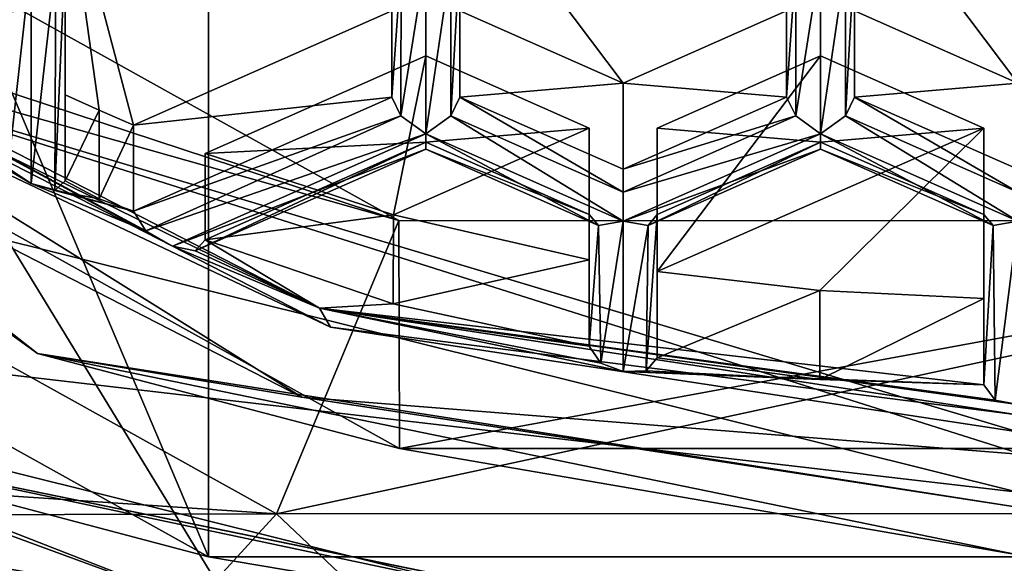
# Model space of a CAD drawing. Header units: millimetres. Extents: x -25 to 30, y -160 to 35.
# Tile 5 of 55: x -3.67 to -0.05, y -155.07 to -153.07. Entities that reach past the tile are written whole.
import ezdxf

# ---------------------------------------------------------------- set-up
doc = ezdxf.new("R2010")
doc.units = ezdxf.units.MM
doc.header["$LTSCALE"] = 81.481481
for name, color, linetype in [('1055', 7, 'CONTINUOUS'), ('1058', 7, 'CONTINUOUS'), ('1059', 7, 'CONTINUOUS'), ('1060', 7, 'CONTINUOUS'), ('1062', 7, 'CONTINUOUS'), ('1065', 7, 'CONTINUOUS'), ('11', 7, 'CONTINUOUS'), ('156', 7, 'CONTINUOUS'), ('157', 7, 'CONTINUOUS'), ('158', 7, 'CONTINUOUS'), ('160', 7, 'CONTINUOUS'), ('161', 7, 'CONTINUOUS'), ('162', 7, 'CONTINUOUS'), ('163', 7, 'CONTINUOUS'), ('165', 7, 'CONTINUOUS'), ('166', 7, 'CONTINUOUS'), ('167', 7, 'CONTINUOUS'), ('168', 7, 'CONTINUOUS'), ('171', 7, 'CONTINUOUS'), ('172', 7, 'CONTINUOUS'), ('173', 7, 'CONTINUOUS'), ('174', 7, 'CONTINUOUS'), ('175', 7, 'CONTINUOUS'), ('21', 7, 'CONTINUOUS'), ('22', 7, 'CONTINUOUS'), ('23', 7, 'CONTINUOUS'), ('24', 7, 'CONTINUOUS'), ('26', 7, 'CONTINUOUS'), ('40', 7, 'CONTINUOUS'), ('41', 7, 'CONTINUOUS'), ('42', 7, 'CONTINUOUS'), ('710', 7, 'CONTINUOUS'), ('718', 7, 'CONTINUOUS'), ('719', 7, 'CONTINUOUS'), ('723', 7, 'CONTINUOUS'), ('731', 7, 'CONTINUOUS'), ('736', 7, 'CONTINUOUS'), ('737', 7, 'CONTINUOUS'), ('742', 7, 'CONTINUOUS'), ('746', 7, 'CONTINUOUS'), ('751', 7, 'CONTINUOUS'), ('755', 7, 'CONTINUOUS'), ('758', 7, 'CONTINUOUS'), ('780', 7, 'CONTINUOUS'), ('781', 7, 'CONTINUOUS'), ('782', 7, 'CONTINUOUS'), ('783', 7, 'CONTINUOUS'), ('785', 7, 'CONTINUOUS'), ('786', 7, 'CONTINUOUS'), ('789', 7, 'CONTINUOUS'), ('798', 7, 'CONTINUOUS'), ('819', 7, 'CONTINUOUS'), ('840', 7, 'CONTINUOUS'), ('841', 7, 'CONTINUOUS'), ('842', 7, 'CONTINUOUS'), ('865', 7, 'CONTINUOUS'), ('893', 7, 'CONTINUOUS')]:
    doc.layers.add(name, color=color, linetype=linetype)

msp = doc.modelspace()

# ---------------------------------------------------------------- linework, layer by layer
at = {"layer": '1055', "linetype": 'Continuous'}
for points in [[(0, -155.6543, 260.1411), (-6.3775, -154.8762, 257.8447), (-6.3775, -154.0669, 258.8091), (0, -155.6543, 260.1411)], [(0, -155.6543, 260.1411), (0, -156.4636, 259.1766), (-6.3775, -154.8762, 257.8447), (0, -155.6543, 260.1411)]]:
    msp.add_3dface(points, dxfattribs=at)
at = {"layer": '1058', "linetype": 'Continuous'}
for points in [[(-6.0249, -151.1239, 261.5612), (0, -152.6235, 262.8196), (-6.0248, -153.3094, 258.9567), (-6.0249, -151.1239, 261.5612)], [(0, -152.6235, 262.8196), (0, -154.809, 260.215), (-6.0248, -153.3094, 258.9567), (0, -152.6235, 262.8196)]]:
    msp.add_3dface(points, dxfattribs=at)
at = {"layer": '1059', "linetype": 'Continuous'}
for points in [[(0, -154.809, 260.215), (-6.3775, -154.0669, 258.8091), (-6.0248, -153.3094, 258.9567), (0, -154.809, 260.215)], [(0, -155.6543, 260.1411), (-6.3775, -154.0669, 258.8091), (0, -154.809, 260.215), (0, -155.6543, 260.1411)]]:
    msp.add_3dface(points, dxfattribs=at)
at = {"layer": '1060', "linetype": 'Continuous'}
for points in [[(-7.7863, -152.3664, 255.9821), (-4.8125, -154.5601, 257.5332), (-2.9739, -155.0465, 258.2267), (-7.7863, -152.3664, 255.9821)], [(-4.8125, -154.5601, 257.5332), (0, -155.5479, 258.3621), (-2.9739, -155.0465, 258.2267), (-4.8125, -154.5601, 257.5332)], [(-2.9739, -155.0465, 258.2267), (0, -155.5479, 258.3621), (2.9739, -155.0465, 258.2267), (-2.9739, -155.0465, 258.2267)]]:
    msp.add_3dface(points, dxfattribs=at)
at = {"layer": '1062', "linetype": 'Continuous'}
for points in [[(-3.0437, -155.2088, 258.3627), (-4.8125, -154.5601, 257.5332), (-5.7901, -154.1375, 257.4654), (-3.0437, -155.2088, 258.3627)], [(0, -155.5479, 258.3621), (-4.8125, -154.5601, 257.5332), (0, -155.5467, 258.5185), (0, -155.5479, 258.3621)], [(0, -155.5779, 258.6718), (-4.8125, -154.5601, 257.5332), (-3.0437, -155.2088, 258.3627), (0, -155.5779, 258.6718)], [(-4.8125, -154.5601, 257.5332), (0, -155.5779, 258.6718), (0, -155.5467, 258.5185), (-4.8125, -154.5601, 257.5332)], [(-6.3775, -154.8762, 257.8447), (0, -156.4636, 259.1766), (-6.2606, -154.6348, 257.882), (-6.3775, -154.8762, 257.8447)], [(-6.2606, -154.6348, 257.882), (0, -156.4636, 259.1766), (0, -156.3307, 259.1953), (-6.2606, -154.6348, 257.882)], [(0, -156.1966, 259.19), (-6.2606, -154.6348, 257.882), (0, -156.3307, 259.1953), (0, -156.1966, 259.19)]]:
    msp.add_3dface(points, dxfattribs=at)
at = {"layer": '1065', "linetype": 'Continuous'}
for points in [[(-2.9739, -155.0465, 258.2267), (-2.9739, -141.0111, 246.4717), (-7.7863, -143.6912, 248.7163), (-2.9739, -155.0465, 258.2267)], [(-2.9739, -155.0465, 258.2267), (2.9739, -155.0465, 258.2267), (-2.9739, -141.0111, 246.4717), (-2.9739, -155.0465, 258.2267)], [(2.9739, -155.0465, 258.2267), (2.9739, -141.0111, 246.4717), (-2.9739, -141.0111, 246.4717), (2.9739, -155.0465, 258.2267)], [(-7.7863, -152.3664, 255.9821), (-2.9739, -155.0465, 258.2267), (-7.7863, -143.6912, 248.7163), (-7.7863, -152.3664, 255.9821)], [(-3.0437, -155.2088, 258.3627), (-5.7901, -154.1375, 257.4654), (-6.2606, -154.6348, 257.882), (-3.0437, -155.2088, 258.3627)], [(-3.0437, -155.2088, 258.3627), (-6.2606, -154.6348, 257.882), (0, -156.1966, 259.19), (-3.0437, -155.2088, 258.3627)]]:
    msp.add_3dface(points, dxfattribs=at)
at = {"layer": '11', "linetype": 'Continuous'}
for points in [[(0, -149.3521, 270.9966), (-7.6412, -147.4501, 269.4007), (0, -159.9586, 258.3562), (0, -149.3521, 270.9966)], [(0, -159.9586, 258.3562), (-7.6412, -147.4501, 269.4007), (-7.6398, -158.0573, 256.7608), (0, -159.9586, 258.3562)]]:
    msp.add_3dface(points, dxfattribs=at)
at = {"layer": '156', "linetype": 'Continuous'}
msp.add_3dface([(-2.3, -153.0413, 254.7287), (-2.3, -152.8272, 253.9061), (-2.3, -153.3579, 254.3515), (-2.3, -153.0413, 254.7287)], dxfattribs=at)
at = {"layer": '157', "linetype": 'Continuous'}
for points in [[(-3.2484, -153.4608, 255.0807), (-2.3, -153.0413, 254.7287), (-2.3, -153.3579, 254.3515), (-3.2484, -153.4608, 255.0807)], [(-3.2484, -153.7774, 254.7034), (-3.2484, -153.4608, 255.0807), (-2.3, -153.3579, 254.3515), (-3.2484, -153.7774, 254.7034)]]:
    msp.add_3dface(points, dxfattribs=at)
at = {"layer": '158', "linetype": 'Continuous'}
for points in [[(-3.5, -152.5106, 254.2834), (-3.5, -153.3495, 254.9873), (-3.5, -152.8272, 253.9061), (-3.5, -152.5106, 254.2834)], [(-3.5, -153.3495, 254.9873), (-3.5, -153.6661, 254.6101), (-3.5, -152.8272, 253.9061), (-3.5, -153.3495, 254.9873)]]:
    msp.add_3dface(points, dxfattribs=at)
at = {"layer": '160', "linetype": 'Continuous'}
for points in [[(-1.325, -153.4725, 255.0906), (-1.325, -153.9984, 255.5318), (-1.325, -153.7891, 254.7133), (-1.325, -153.4725, 255.0906)], [(-1.325, -153.9984, 255.5318), (-1.325, -154.3149, 255.1545), (-1.325, -153.7891, 254.7133), (-1.325, -153.9984, 255.5318)]]:
    msp.add_3dface(points, dxfattribs=at)
at = {"layer": '161', "linetype": 'Continuous'}
for points in [[(-0.725, -153.2072, 254.8679), (-1.325, -153.4725, 255.0906), (-0.725, -153.5237, 254.4906), (-0.725, -153.2072, 254.8679)], [(-1.325, -153.4725, 255.0906), (-1.325, -153.7891, 254.7133), (-0.725, -153.5237, 254.4906), (-1.325, -153.4725, 255.0906)]]:
    msp.add_3dface(points, dxfattribs=at)
at = {"layer": '162', "linetype": 'Continuous'}
for points in [[(-0.725, -153.2072, 254.8679), (-0.725, -153.5237, 254.4906), (-0.125, -153.4725, 255.0906), (-0.725, -153.2072, 254.8679)], [(-0.125, -153.4725, 255.0906), (-0.725, -153.5237, 254.4906), (-0.125, -153.7891, 254.7133), (-0.125, -153.4725, 255.0906)]]:
    msp.add_3dface(points, dxfattribs=at)
at = {"layer": '163', "linetype": 'Continuous'}
for points in [[(-0.125, -154.0981, 255.6154), (-0.125, -153.4725, 255.0906), (-0.125, -153.7891, 254.7133), (-0.125, -154.0981, 255.6154)], [(-0.125, -154.4146, 255.2382), (-0.125, -154.0981, 255.6154), (-0.125, -153.7891, 254.7133), (-0.125, -154.4146, 255.2382)]]:
    msp.add_3dface(points, dxfattribs=at)
at = {"layer": '165', "linetype": 'Continuous'}
msp.add_3dface([(-0.85, -153.0413, 254.7287), (-0.85, -152.8272, 253.9061), (-0.85, -153.3579, 254.3515), (-0.85, -153.0413, 254.7287)], dxfattribs=at)
at = {"layer": '166', "linetype": 'Continuous'}
for points in [[(-0.85, -153.0413, 254.7287), (-0.85, -153.3579, 254.3515), (-1.45, -153.3067, 254.9514), (-0.85, -153.0413, 254.7287)], [(-1.45, -153.3067, 254.9514), (-0.85, -153.3579, 254.3515), (-1.45, -153.6233, 254.5741), (-1.45, -153.3067, 254.9514)]]:
    msp.add_3dface(points, dxfattribs=at)
at = {"layer": '167', "linetype": 'Continuous'}
for points in [[(-2.05, -153.0413, 254.7287), (-1.45, -153.3067, 254.9514), (-2.05, -153.3579, 254.3515), (-2.05, -153.0413, 254.7287)], [(-1.45, -153.3067, 254.9514), (-1.45, -153.6233, 254.5741), (-2.05, -153.3579, 254.3515), (-1.45, -153.3067, 254.9514)]]:
    msp.add_3dface(points, dxfattribs=at)
at = {"layer": '168', "linetype": 'Continuous'}
msp.add_3dface([(-2.05, -153.0413, 254.7287), (-2.05, -153.3579, 254.3515), (-2.05, -152.8272, 253.9061), (-2.05, -153.0413, 254.7287)], dxfattribs=at)
at = {"layer": '171', "linetype": 'Continuous'}
for points in [[(-0.6, -153.3579, 254.3515), (-0.6, -153.0413, 254.7287), (0, -153.3067, 254.9514), (-0.6, -153.3579, 254.3515)], [(0, -153.6233, 254.5741), (-0.6, -153.3579, 254.3515), (0, -153.3067, 254.9514), (0, -153.6233, 254.5741)]]:
    msp.add_3dface(points, dxfattribs=at)
at = {"layer": '172', "linetype": 'Continuous'}
msp.add_3dface([(-0.6, -152.8272, 253.9061), (-0.6, -153.0413, 254.7287), (-0.6, -153.3579, 254.3515), (-0.6, -152.8272, 253.9061)], dxfattribs=at)
at = {"layer": '173', "linetype": 'Continuous'}
for points in [[(-2.175, -153.2072, 254.8679), (-2.9856, -153.5657, 255.1687), (-2.175, -153.5237, 254.4906), (-2.175, -153.2072, 254.8679)], [(-2.9856, -153.5657, 255.1687), (-2.9856, -153.8822, 254.7914), (-2.175, -153.5237, 254.4906), (-2.9856, -153.5657, 255.1687)]]:
    msp.add_3dface(points, dxfattribs=at)
at = {"layer": '174', "linetype": 'Continuous'}
for points in [[(-2.175, -153.2072, 254.8679), (-2.175, -153.5237, 254.4906), (-1.575, -153.4725, 255.0906), (-2.175, -153.2072, 254.8679)], [(-1.575, -153.4725, 255.0906), (-2.175, -153.5237, 254.4906), (-1.575, -153.7891, 254.7133), (-1.575, -153.4725, 255.0906)]]:
    msp.add_3dface(points, dxfattribs=at)
at = {"layer": '175', "linetype": 'Continuous'}
for points in [[(-1.575, -153.9562, 255.4964), (-1.575, -153.4725, 255.0906), (-1.575, -153.7891, 254.7133), (-1.575, -153.9562, 255.4964)], [(-1.575, -154.2728, 255.1192), (-1.575, -153.9562, 255.4964), (-1.575, -153.7891, 254.7133), (-1.575, -154.2728, 255.1192)]]:
    msp.add_3dface(points, dxfattribs=at)
at = {"layer": '21', "linetype": 'Continuous'}
for points in [[(-8.4951, -153.7951, 255.0773), (-8.6565, -154.0144, 255.0002), (-3.2474, -156.717, 257.5291), (-8.4951, -153.7951, 255.0773)], [(-8.6565, -154.0144, 255.0002), (-3.3065, -156.992, 257.4988), (-3.2474, -156.717, 257.5291), (-8.6565, -154.0144, 255.0002)]]:
    msp.add_3dface(points, dxfattribs=at)
at = {"layer": '22', "linetype": 'Continuous'}
for points in [[(-3.6018, -154.2991, 254.5818), (-5.9463, -152.6024, 253.6196), (-6.2385, -152.2793, 252.887), (-3.6018, -154.2991, 254.5818)], [(-3.6018, -154.2991, 254.5818), (-6.2385, -152.2793, 252.887), (-4.8461, -153.323, 253.5715), (-3.6018, -154.2991, 254.5818)], [(-2.2713, -154.6478, 255.3359), (-5.9463, -152.6024, 253.6196), (-3.6018, -154.2991, 254.5818), (-2.2713, -154.6478, 255.3359)], [(-2.6304, -154.4594, 254.5251), (-3.6018, -154.2991, 254.5818), (-4.8461, -153.323, 253.5715), (-2.6304, -154.4594, 254.5251)], [(0, -155.0384, 255.2022), (-2.2713, -154.6478, 255.3359), (-3.6018, -154.2991, 254.5818), (0, -155.0384, 255.2022)], [(0, -155.0384, 255.2022), (-3.6018, -154.2991, 254.5818), (-0.0173, -154.8617, 254.8627), (0, -155.0384, 255.2022)], [(-0.0173, -154.8617, 254.8627), (-3.6018, -154.2991, 254.5818), (-2.6304, -154.4594, 254.5251), (-0.0173, -154.8617, 254.8627)], [(2.2713, -154.6478, 255.3359), (-2.2713, -154.6478, 255.3359), (0, -155.0384, 255.2022), (2.2713, -154.6478, 255.3359)]]:
    msp.add_3dface(points, dxfattribs=at)
at = {"layer": '23', "linetype": 'Continuous'}
msp.add_3dface([(-7.7868, -153.2732, 254.9005), (-2.9743, -155.9517, 257.148), (-4.8125, -155.0931, 256.898), (-7.7868, -153.2732, 254.9005)], dxfattribs=at)
at = {"layer": '24', "linetype": 'Continuous'}
msp.add_3dface([(-3.3065, -156.992, 257.4988), (-8.6565, -154.0144, 255.0002), (-4.0947, -156.93, 257.1203), (-3.3065, -156.992, 257.4988)], dxfattribs=at)
at = {"layer": '26', "linetype": 'Continuous'}
for points in [[(-5.947, -151.766, 254.6148), (-5.9463, -152.6024, 253.6196), (-2.274, -153.8114, 256.3311), (-5.947, -151.766, 254.6148)], [(-5.9463, -152.6024, 253.6196), (-2.2713, -154.6478, 255.3359), (-2.274, -153.8114, 256.3311), (-5.9463, -152.6024, 253.6196)], [(-2.274, -153.8114, 256.3311), (-2.2713, -154.6478, 255.3359), (2.2666, -153.8132, 256.3327), (-2.274, -153.8114, 256.3311)], [(-2.2713, -154.6478, 255.3359), (2.2713, -154.6478, 255.3359), (2.2666, -153.8132, 256.3327), (-2.2713, -154.6478, 255.3359)]]:
    msp.add_3dface(points, dxfattribs=at)
at = {"layer": '40', "linetype": 'Continuous'}
for points in [[(-1.325, -153.9984, 255.5318), (-0.7279, -154.0688, 255.5909), (-1.325, -154.3149, 255.1545), (-1.325, -153.9984, 255.5318)], [(-1.325, -154.3149, 255.1545), (-0.7279, -154.0688, 255.5909), (-0.7279, -154.3945, 255.2028), (-1.325, -154.3149, 255.1545)], [(-0.7279, -154.0688, 255.5909), (-0.125, -154.0981, 255.6154), (-0.7279, -154.3945, 255.2028), (-0.7279, -154.0688, 255.5909)], [(-0.7279, -154.3945, 255.2028), (-0.125, -154.0981, 255.6154), (-0.125, -154.4146, 255.2382), (-0.7279, -154.3945, 255.2028)]]:
    msp.add_3dface(points, dxfattribs=at)
at = {"layer": '41', "linetype": 'Continuous'}
for points in [[(-2.9856, -153.5657, 255.1687), (-2.2945, -153.791, 255.3578), (-2.9856, -153.8822, 254.7914), (-2.9856, -153.5657, 255.1687)], [(-2.9856, -153.8822, 254.7914), (-2.2945, -153.791, 255.3578), (-2.2946, -154.1167, 254.9697), (-2.9856, -153.8822, 254.7914)], [(-2.2945, -153.791, 255.3578), (-1.575, -153.9562, 255.4964), (-2.2946, -154.1167, 254.9697), (-2.2945, -153.791, 255.3578)], [(-2.2946, -154.1167, 254.9697), (-1.575, -153.9562, 255.4964), (-1.575, -154.2728, 255.1192), (-2.2946, -154.1167, 254.9697)]]:
    msp.add_3dface(points, dxfattribs=at)
at = {"layer": '42', "linetype": 'Continuous'}
for points in [[(-3.5, -153.3495, 254.9873), (-3.375, -153.4062, 255.0349), (-3.5, -153.6661, 254.6101), (-3.5, -153.3495, 254.9873)], [(-3.5, -153.6661, 254.6101), (-3.375, -153.4062, 255.0349), (-3.375, -153.7319, 254.6468), (-3.5, -153.6661, 254.6101)], [(-3.375, -153.4062, 255.0349), (-3.2484, -153.4608, 255.0807), (-3.375, -153.7319, 254.6468), (-3.375, -153.4062, 255.0349)], [(-3.375, -153.7319, 254.6468), (-3.2484, -153.4608, 255.0807), (-3.2484, -153.7774, 254.7034), (-3.375, -153.7319, 254.6468)]]:
    msp.add_3dface(points, dxfattribs=at)
at = {"layer": '710', "linetype": 'Continuous'}
for points in [[(-0.6, -153.3579, 254.3515), (0, -153.7078, 254.5337), (-0.6336, -153.4276, 254.2986), (-0.6, -153.3579, 254.3515)], [(-0.6, -153.3579, 254.3515), (0, -153.6233, 254.5741), (0, -153.7078, 254.5337), (-0.6, -153.3579, 254.3515)], [(-0.6336, -153.4276, 254.2986), (0, -153.8142, 254.5711), (-0.725, -153.4935, 254.3021), (-0.6336, -153.4276, 254.2986)], [(0, -153.7078, 254.5337), (0, -153.8142, 254.5711), (-0.6336, -153.4276, 254.2986), (0, -153.7078, 254.5337)], [(-0.725, -153.4935, 254.3021), (0, -153.8142, 254.5711), (-0.0911, -153.8291, 254.6351), (-0.725, -153.4935, 254.3021)], [(-0.725, -153.5488, 254.3999), (-0.725, -153.4935, 254.3021), (-0.0911, -153.8291, 254.6351), (-0.725, -153.5488, 254.3999)], [(-0.125, -153.7891, 254.7133), (-0.725, -153.5237, 254.4906), (-0.725, -153.5488, 254.3999), (-0.125, -153.7891, 254.7133)], [(-0.125, -153.7891, 254.7133), (-0.725, -153.5488, 254.3999), (-0.0911, -153.8291, 254.6351), (-0.125, -153.7891, 254.7133)]]:
    msp.add_3dface(points, dxfattribs=at)
at = {"layer": '718', "linetype": 'Continuous'}
for points in [[(-0.125, -154.4146, 255.2382), (-0.125, -153.7891, 254.7133), (-0.0911, -153.8291, 254.6351), (-0.125, -154.4146, 255.2382)], [(-0.0911, -153.8291, 254.6351), (0, -153.8142, 254.5711), (-0.0832, -154.4703, 255.163), (-0.0911, -153.8291, 254.6351)], [(0, -153.8142, 254.5711), (0, -154.4863, 255.1352), (-0.0832, -154.4703, 255.163), (0, -153.8142, 254.5711)], [(-0.125, -154.4146, 255.2382), (-0.0911, -153.8291, 254.6351), (-0.0832, -154.4703, 255.163), (-0.125, -154.4146, 255.2382)]]:
    msp.add_3dface(points, dxfattribs=at)
at = {"layer": '719', "linetype": 'Continuous'}
for points in [[(-0.85, -153.3579, 254.3515), (-0.85, -152.8272, 253.9061), (-0.8161, -152.8672, 253.828), (-0.85, -153.3579, 254.3515)], [(-0.6, -152.8272, 253.9061), (-0.6336, -153.4276, 254.2986), (-0.6339, -152.8672, 253.828), (-0.6, -152.8272, 253.9061)], [(-0.6, -152.8272, 253.9061), (-0.6, -153.3579, 254.3515), (-0.6336, -153.4276, 254.2986), (-0.6, -152.8272, 253.9061)], [(-0.85, -153.3579, 254.3515), (-0.8161, -152.8672, 253.828), (-0.8164, -153.4276, 254.2986), (-0.85, -153.3579, 254.3515)], [(-0.725, -152.8522, 253.764), (-0.725, -153.4935, 254.3021), (-0.8164, -153.4276, 254.2986), (-0.725, -152.8522, 253.764)], [(-0.8161, -152.8672, 253.828), (-0.725, -152.8522, 253.764), (-0.8164, -153.4276, 254.2986), (-0.8161, -152.8672, 253.828)], [(-0.725, -153.4935, 254.3021), (-0.725, -152.8522, 253.764), (-0.6339, -152.8672, 253.828), (-0.725, -153.4935, 254.3021)], [(-0.6336, -153.4276, 254.2986), (-0.725, -153.4935, 254.3021), (-0.6339, -152.8672, 253.828), (-0.6336, -153.4276, 254.2986)]]:
    msp.add_3dface(points, dxfattribs=at)
at = {"layer": '723', "linetype": 'Continuous'}
for points in [[(-1.45, -153.6233, 254.5741), (-0.85, -153.3579, 254.3515), (-0.8164, -153.4276, 254.2986), (-1.45, -153.6233, 254.5741)], [(-1.45, -153.6233, 254.5741), (-0.8164, -153.4276, 254.2986), (-1.45, -153.7078, 254.5337), (-1.45, -153.6233, 254.5741)], [(-0.8164, -153.4276, 254.2986), (-0.725, -153.4935, 254.3021), (-1.45, -153.7078, 254.5337), (-0.8164, -153.4276, 254.2986)], [(-0.725, -153.4935, 254.3021), (-0.725, -153.5488, 254.3999), (-1.45, -153.8142, 254.5711), (-0.725, -153.4935, 254.3021)], [(-0.725, -153.4935, 254.3021), (-1.45, -153.8142, 254.5711), (-1.45, -153.7078, 254.5337), (-0.725, -153.4935, 254.3021)], [(-0.725, -153.5237, 254.4906), (-1.325, -153.7891, 254.7133), (-1.3589, -153.8291, 254.6351), (-0.725, -153.5237, 254.4906)], [(-0.725, -153.5488, 254.3999), (-0.725, -153.5237, 254.4906), (-1.3589, -153.8291, 254.6351), (-0.725, -153.5488, 254.3999)], [(-1.45, -153.8142, 254.5711), (-0.725, -153.5488, 254.3999), (-1.3589, -153.8291, 254.6351), (-1.45, -153.8142, 254.5711)]]:
    msp.add_3dface(points, dxfattribs=at)
at = {"layer": '731', "linetype": 'Continuous'}
for points in [[(-1.45, -153.8142, 254.5711), (-1.3589, -153.8291, 254.6351), (-1.45, -154.3654, 255.0337), (-1.45, -153.8142, 254.5711)], [(-1.325, -153.7891, 254.7133), (-1.325, -154.3149, 255.1545), (-1.3656, -154.3631, 255.0746), (-1.325, -153.7891, 254.7133)], [(-1.3589, -153.8291, 254.6351), (-1.325, -153.7891, 254.7133), (-1.3656, -154.3631, 255.0746), (-1.3589, -153.8291, 254.6351)], [(-1.45, -154.3654, 255.0337), (-1.3589, -153.8291, 254.6351), (-1.3656, -154.3631, 255.0746), (-1.45, -154.3654, 255.0337)]]:
    msp.add_3dface(points, dxfattribs=at)
at = {"layer": '736', "linetype": 'Continuous'}
for points in [[(-1.575, -154.2728, 255.1192), (-1.575, -153.7891, 254.7133), (-1.5411, -153.8291, 254.6351), (-1.575, -154.2728, 255.1192)], [(-1.45, -153.8142, 254.5711), (-1.5328, -154.3356, 255.0497), (-1.5411, -153.8291, 254.6351), (-1.45, -153.8142, 254.5711)], [(-1.45, -153.8142, 254.5711), (-1.45, -154.3654, 255.0337), (-1.5328, -154.3356, 255.0497), (-1.45, -153.8142, 254.5711)], [(-1.5328, -154.3356, 255.0497), (-1.575, -154.2728, 255.1192), (-1.5411, -153.8291, 254.6351), (-1.5328, -154.3356, 255.0497)]]:
    msp.add_3dface(points, dxfattribs=at)
at = {"layer": '737', "linetype": 'Continuous'}
for points in [[(-2.05, -153.3579, 254.3515), (-1.45, -153.7078, 254.5337), (-2.0836, -153.4276, 254.2986), (-2.05, -153.3579, 254.3515)], [(-2.05, -153.3579, 254.3515), (-1.45, -153.6233, 254.5741), (-1.45, -153.7078, 254.5337), (-2.05, -153.3579, 254.3515)], [(-2.0836, -153.4276, 254.2986), (-1.45, -153.8142, 254.5711), (-2.175, -153.4935, 254.3021), (-2.0836, -153.4276, 254.2986)], [(-1.45, -153.7078, 254.5337), (-1.45, -153.8142, 254.5711), (-2.0836, -153.4276, 254.2986), (-1.45, -153.7078, 254.5337)], [(-1.45, -153.8142, 254.5711), (-1.5411, -153.8291, 254.6351), (-2.175, -153.4935, 254.3021), (-1.45, -153.8142, 254.5711)], [(-2.175, -153.4935, 254.3021), (-1.5411, -153.8291, 254.6351), (-2.175, -153.5488, 254.3999), (-2.175, -153.4935, 254.3021)], [(-1.575, -153.7891, 254.7133), (-2.175, -153.5237, 254.4906), (-2.175, -153.5488, 254.3999), (-1.575, -153.7891, 254.7133)], [(-1.5411, -153.8291, 254.6351), (-1.575, -153.7891, 254.7133), (-2.175, -153.5488, 254.3999), (-1.5411, -153.8291, 254.6351)]]:
    msp.add_3dface(points, dxfattribs=at)
at = {"layer": '742', "linetype": 'Continuous'}
for points in [[(-2.3, -153.3579, 254.3515), (-2.3, -152.8272, 253.9061), (-2.2661, -152.8672, 253.828), (-2.3, -153.3579, 254.3515)], [(-2.05, -152.8272, 253.9061), (-2.0836, -153.4276, 254.2986), (-2.0839, -152.8672, 253.828), (-2.05, -152.8272, 253.9061)], [(-2.05, -152.8272, 253.9061), (-2.05, -153.3579, 254.3515), (-2.0836, -153.4276, 254.2986), (-2.05, -152.8272, 253.9061)], [(-2.3, -153.3579, 254.3515), (-2.2661, -152.8672, 253.828), (-2.2664, -153.4276, 254.2986), (-2.3, -153.3579, 254.3515)], [(-2.175, -152.8522, 253.764), (-2.175, -153.4935, 254.3021), (-2.2664, -153.4276, 254.2986), (-2.175, -152.8522, 253.764)], [(-2.2661, -152.8672, 253.828), (-2.175, -152.8522, 253.764), (-2.2664, -153.4276, 254.2986), (-2.2661, -152.8672, 253.828)], [(-2.175, -153.4935, 254.3021), (-2.175, -152.8522, 253.764), (-2.0839, -152.8672, 253.828), (-2.175, -153.4935, 254.3021)], [(-2.0836, -153.4276, 254.2986), (-2.175, -153.4935, 254.3021), (-2.0839, -152.8672, 253.828), (-2.0836, -153.4276, 254.2986)]]:
    msp.add_3dface(points, dxfattribs=at)
at = {"layer": '746', "linetype": 'Continuous'}
for points in [[(-2.175, -153.4935, 254.3021), (-2.175, -153.5488, 254.3999), (-3.1059, -153.9052, 254.6476), (-2.175, -153.4935, 254.3021)], [(-2.175, -153.5237, 254.4906), (-2.9856, -153.8822, 254.7914), (-3.023, -153.9221, 254.7042), (-2.175, -153.5237, 254.4906)], [(-2.175, -153.5488, 254.3999), (-2.175, -153.5237, 254.4906), (-3.023, -153.9221, 254.7042), (-2.175, -153.5488, 254.3999)], [(-3.1059, -153.9052, 254.6476), (-2.175, -153.5488, 254.3999), (-3.023, -153.9221, 254.7042), (-3.1059, -153.9052, 254.6476)]]:
    msp.add_3dface(points, dxfattribs=at)
at = {"layer": '751', "linetype": 'Continuous'}
for points in [[(-3.2484, -153.7774, 254.7034), (-2.3, -153.3579, 254.3515), (-2.2664, -153.4276, 254.2986), (-3.2484, -153.7774, 254.7034)], [(-3.2484, -153.7774, 254.7034), (-2.2664, -153.4276, 254.2986), (-3.2032, -153.8491, 254.6461), (-3.2484, -153.7774, 254.7034)], [(-2.2664, -153.4276, 254.2986), (-2.175, -153.4935, 254.3021), (-3.2032, -153.8491, 254.6461), (-2.2664, -153.4276, 254.2986)], [(-2.175, -153.4935, 254.3021), (-3.1059, -153.9052, 254.6476), (-3.2032, -153.8491, 254.6461), (-2.175, -153.4935, 254.3021)]]:
    msp.add_3dface(points, dxfattribs=at)
at = {"layer": '755', "linetype": 'Continuous'}
for points in [[(-3.5, -152.8272, 253.9061), (-3.5, -153.6661, 254.6101), (-3.5382, -153.7008, 254.5218), (-3.5, -152.8272, 253.9061)], [(-3.5339, -152.8672, 253.828), (-3.5, -152.8272, 253.9061), (-3.5382, -153.7008, 254.5218), (-3.5339, -152.8672, 253.828)], [(-3.625, -152.8522, 253.764), (-3.5339, -152.8672, 253.828), (-3.625, -153.6756, 254.4549), (-3.625, -152.8522, 253.764)], [(-3.625, -153.6756, 254.4549), (-3.5339, -152.8672, 253.828), (-3.5382, -153.7008, 254.5218), (-3.625, -153.6756, 254.4549)]]:
    msp.add_3dface(points, dxfattribs=at)
at = {"layer": '758', "linetype": 'Continuous'}
for points in [[(-3.7161, -152.8672, 253.828), (-3.625, -152.8522, 253.764), (-3.709, -153.6188, 254.4495), (-3.7161, -152.8672, 253.828)], [(-3.625, -152.8522, 253.764), (-3.625, -153.6756, 254.4549), (-3.709, -153.6188, 254.4495), (-3.625, -152.8522, 253.764)]]:
    msp.add_3dface(points, dxfattribs=at)
at = {"layer": '780', "linetype": 'Continuous'}
for points in [[(-3.2032, -153.8491, 254.6461), (-3.1059, -153.9052, 254.6476), (-4.7398, -153.0206, 253.7741), (-3.2032, -153.8491, 254.6461)], [(-4.7398, -153.0206, 253.7741), (-3.1059, -153.9052, 254.6476), (-2.5652, -154.1337, 254.7081), (-4.7398, -153.0206, 253.7741)], [(-3.625, -153.6756, 254.4549), (-3.2032, -153.8491, 254.6461), (-4.7398, -153.0206, 253.7741), (-3.625, -153.6756, 254.4549)], [(-3.709, -153.6188, 254.4495), (-3.625, -153.6756, 254.4549), (-4.7398, -153.0206, 253.7741), (-3.709, -153.6188, 254.4495)], [(-3.2484, -153.7774, 254.7034), (-3.2032, -153.8491, 254.6461), (-3.625, -153.6756, 254.4549), (-3.2484, -153.7774, 254.7034)], [(-3.2484, -153.7774, 254.7034), (-3.625, -153.6756, 254.4549), (-3.5382, -153.7008, 254.5218), (-3.2484, -153.7774, 254.7034)], [(-3.5, -153.6661, 254.6101), (-3.375, -153.7319, 254.6468), (-3.5382, -153.7008, 254.5218), (-3.5, -153.6661, 254.6101)], [(-3.375, -153.7319, 254.6468), (-3.2484, -153.7774, 254.7034), (-3.5382, -153.7008, 254.5218), (-3.375, -153.7319, 254.6468)], [(-3.023, -153.9221, 254.7042), (-2.9856, -153.8822, 254.7914), (-2.5652, -154.1337, 254.7081), (-3.023, -153.9221, 254.7042)], [(-2.9856, -153.8822, 254.7914), (-2.2946, -154.1167, 254.9697), (-2.5652, -154.1337, 254.7081), (-2.9856, -153.8822, 254.7914)], [(-3.1059, -153.9052, 254.6476), (-3.023, -153.9221, 254.7042), (-2.5652, -154.1337, 254.7081), (-3.1059, -153.9052, 254.6476)], [(-2.2946, -154.1167, 254.9697), (-1.575, -154.2728, 255.1192), (-2.5652, -154.1337, 254.7081), (-2.2946, -154.1167, 254.9697)], [(-0.125, -154.4146, 255.2382), (-0.0832, -154.4703, 255.163), (-2.5652, -154.1337, 254.7081), (-0.125, -154.4146, 255.2382)], [(-1.45, -154.3654, 255.0337), (-0.125, -154.4146, 255.2382), (-2.5652, -154.1337, 254.7081), (-1.45, -154.3654, 255.0337)], [(-1.575, -154.2728, 255.1192), (-1.5328, -154.3356, 255.0497), (-2.5652, -154.1337, 254.7081), (-1.575, -154.2728, 255.1192)], [(-0.0832, -154.4703, 255.163), (0, -154.4863, 255.1352), (-2.5652, -154.1337, 254.7081), (-0.0832, -154.4703, 255.163)], [(-2.5652, -154.1337, 254.7081), (0, -154.4863, 255.1352), (0, -154.5246, 255.0361), (-2.5652, -154.1337, 254.7081)], [(-1.5328, -154.3356, 255.0497), (-1.45, -154.3654, 255.0337), (-2.5652, -154.1337, 254.7081), (-1.5328, -154.3356, 255.0497)], [(-1.325, -154.3149, 255.1545), (-0.7279, -154.3945, 255.2028), (-1.3656, -154.3631, 255.0746), (-1.325, -154.3149, 255.1545)], [(-0.7279, -154.3945, 255.2028), (-1.45, -154.3654, 255.0337), (-1.3656, -154.3631, 255.0746), (-0.7279, -154.3945, 255.2028)], [(-0.7279, -154.3945, 255.2028), (-0.125, -154.4146, 255.2382), (-1.45, -154.3654, 255.0337), (-0.7279, -154.3945, 255.2028)]]:
    msp.add_3dface(points, dxfattribs=at)
at = {"layer": '781', "linetype": 'Continuous'}
for points in [[(-4.7398, -153.0206, 253.7741), (-2.5652, -154.1337, 254.7081), (-4.6669, -153.1069, 253.5578), (-4.7398, -153.0206, 253.7741)], [(-4.6669, -153.1069, 253.5578), (-2.5652, -154.1337, 254.7081), (-2.5257, -154.2029, 254.4774), (-4.6669, -153.1069, 253.5578)], [(-2.5652, -154.1337, 254.7081), (0, -154.5246, 255.0361), (-2.5257, -154.2029, 254.4774), (-2.5652, -154.1337, 254.7081)], [(-2.5257, -154.2029, 254.4774), (0, -154.5246, 255.0361), (0, -154.5877, 254.8003), (-2.5257, -154.2029, 254.4774)]]:
    msp.add_3dface(points, dxfattribs=at)
at = {"layer": '782', "linetype": 'Continuous'}
for points in [[(-4.6669, -153.1069, 253.5578), (-2.5257, -154.2029, 254.4774), (-4.6659, -153.1901, 253.4601), (-4.6669, -153.1069, 253.5578)], [(-2.5257, -154.2029, 254.4774), (0, -154.5877, 254.8003), (-4.6659, -153.1901, 253.4601), (-2.5257, -154.2029, 254.4774)], [(-4.6659, -153.1901, 253.4601), (0, -154.5877, 254.8003), (0.0161, -154.6702, 254.702), (-4.6659, -153.1901, 253.4601)]]:
    msp.add_3dface(points, dxfattribs=at)
at = {"layer": '783', "linetype": 'Continuous'}
for points in [[(-2.6304, -154.4594, 254.5251), (-4.8461, -153.323, 253.5715), (-4.6659, -153.1901, 253.4601), (-2.6304, -154.4594, 254.5251)], [(-2.6304, -154.4594, 254.5251), (-4.6659, -153.1901, 253.4601), (0.0161, -154.6702, 254.702), (-2.6304, -154.4594, 254.5251)], [(-0.0173, -154.8617, 254.8627), (-2.6304, -154.4594, 254.5251), (0.0161, -154.6702, 254.702), (-0.0173, -154.8617, 254.8627)]]:
    msp.add_3dface(points, dxfattribs=at)
at = {"layer": '785', "linetype": 'Continuous'}
for points in [[(-5.947, -151.766, 254.6148), (-2.274, -153.8114, 256.3311), (-7.1342, -152.4364, 255.1774), (-5.947, -151.766, 254.6148)], [(-7.1342, -152.4364, 255.1774), (-2.274, -153.8114, 256.3311), (-2.7237, -154.8876, 257.2341), (-7.1342, -152.4364, 255.1774)], [(-2.274, -153.8114, 256.3311), (2.2666, -153.8132, 256.3327), (-2.7237, -154.8876, 257.2341), (-2.274, -153.8114, 256.3311)], [(-2.7237, -154.8876, 257.2341), (2.2666, -153.8132, 256.3327), (2.7297, -154.8861, 257.2329), (-2.7237, -154.8876, 257.2341)]]:
    msp.add_3dface(points, dxfattribs=at)
at = {"layer": '786', "linetype": 'Continuous'}
for points in [[(-6.2402, -154.6517, 254.1643), (-7.1342, -152.4364, 255.1774), (-2.7237, -154.8876, 257.2341), (-6.2402, -154.6517, 254.1643)], [(-6.2402, -154.6517, 254.1643), (-2.7237, -154.8876, 257.2341), (-5.0618, -154.895, 255.4128), (-6.2402, -154.6517, 254.1643)], [(-5.0618, -154.895, 255.4128), (-2.7237, -154.8876, 257.2341), (-3.3771, -155.6029, 256.0068), (-5.0618, -154.895, 255.4128)], [(-3.3771, -155.6029, 256.0068), (-2.7237, -154.8876, 257.2341), (-1.5324, -156.0148, 256.3525), (-3.3771, -155.6029, 256.0068)], [(-2.7237, -154.8876, 257.2341), (2.7297, -154.8861, 257.2329), (-1.5324, -156.0148, 256.3525), (-2.7237, -154.8876, 257.2341)], [(-1.5324, -156.0148, 256.3525), (2.7297, -154.8861, 257.2329), (-1.5324, -156.5291, 255.7396), (-1.5324, -156.0148, 256.3525)], [(-1.5324, -156.5291, 255.7396), (2.7297, -154.8861, 257.2329), (0, -156.6318, 255.8258), (-1.5324, -156.5291, 255.7396)]]:
    msp.add_3dface(points, dxfattribs=at)
at = {"layer": '789', "linetype": 'Continuous'}
for points in [[(-8.4951, -153.7951, 255.0773), (-3.2474, -156.717, 257.5291), (-7.9431, -153.4975, 254.8276), (-8.4951, -153.7951, 255.0773)], [(-7.9431, -153.4975, 254.8276), (-3.2474, -156.717, 257.5291), (-3.0335, -156.2266, 257.1176), (-7.9431, -153.4975, 254.8276)]]:
    msp.add_3dface(points, dxfattribs=at)
at = {"layer": '798', "linetype": 'Continuous'}
msp.add_3dface([(-6.1373, -156.0715, 256.4), (-5.0618, -154.895, 255.4128), (-3.3771, -155.6029, 256.0068), (-6.1373, -156.0715, 256.4)], dxfattribs=at)
at = {"layer": '819', "linetype": 'Continuous'}
for points in [[(-7.7868, -153.2732, 254.9005), (-7.9431, -153.4975, 254.8276), (-2.9743, -155.9517, 257.148), (-7.7868, -153.2732, 254.9005)], [(-7.9431, -153.4975, 254.8276), (-3.0335, -156.2266, 257.1176), (-2.9743, -155.9517, 257.148), (-7.9431, -153.4975, 254.8276)]]:
    msp.add_3dface(points, dxfattribs=at)
at = {"layer": '840', "linetype": 'Continuous'}
for points in [[(-3.2484, -153.4608, 255.0807), (-3.375, -153.4062, 255.0349), (-3.5, -152.5106, 254.2834), (-3.2484, -153.4608, 255.0807)], [(-2.3, -153.0413, 254.7287), (-3.2484, -153.4608, 255.0807), (-3.5, -152.5106, 254.2834), (-2.3, -153.0413, 254.7287)], [(-3.375, -153.4062, 255.0349), (-3.5, -153.3495, 254.9873), (-3.5, -152.5106, 254.2834), (-3.375, -153.4062, 255.0349)]]:
    msp.add_3dface(points, dxfattribs=at)
at = {"layer": '841', "linetype": 'Continuous'}
for points in [[(-2.2945, -153.791, 255.3578), (-2.9856, -153.5657, 255.1687), (-2.175, -153.2072, 254.8679), (-2.2945, -153.791, 255.3578)], [(-2.2945, -153.791, 255.3578), (-2.175, -153.2072, 254.8679), (-1.575, -153.4725, 255.0906), (-2.2945, -153.791, 255.3578)], [(-1.575, -153.9562, 255.4964), (-2.2945, -153.791, 255.3578), (-1.575, -153.4725, 255.0906), (-1.575, -153.9562, 255.4964)]]:
    msp.add_3dface(points, dxfattribs=at)
at = {"layer": '842', "linetype": 'Continuous'}
for points in [[(-1.325, -153.9984, 255.5318), (-1.325, -153.4725, 255.0906), (-0.725, -153.2072, 254.8679), (-1.325, -153.9984, 255.5318)], [(-1.325, -153.9984, 255.5318), (-0.725, -153.2072, 254.8679), (-0.125, -153.4725, 255.0906), (-1.325, -153.9984, 255.5318)], [(-0.7279, -154.0688, 255.5909), (-1.325, -153.9984, 255.5318), (-0.125, -153.4725, 255.0906), (-0.7279, -154.0688, 255.5909)], [(-0.125, -154.0981, 255.6154), (-0.7279, -154.0688, 255.5909), (-0.125, -153.4725, 255.0906), (-0.125, -154.0981, 255.6154)]]:
    msp.add_3dface(points, dxfattribs=at)
at = {"layer": '865', "linetype": 'Continuous'}
for points in [[(-0.6, -153.0413, 254.7287), (-0.6, -152.5106, 254.2834), (0, -153.3067, 254.9514), (-0.6, -153.0413, 254.7287)], [(0, -153.3067, 254.9514), (-0.6, -152.5106, 254.2834), (0.6, -153.0413, 254.7287), (0, -153.3067, 254.9514)]]:
    msp.add_3dface(points, dxfattribs=at)
at = {"layer": '893', "linetype": 'Continuous'}
for points in [[(-0.85, -153.0413, 254.7287), (-1.45, -153.3067, 254.9514), (-2.05, -152.5106, 254.2834), (-0.85, -153.0413, 254.7287)], [(-1.45, -153.3067, 254.9514), (-2.05, -153.0413, 254.7287), (-2.05, -152.5106, 254.2834), (-1.45, -153.3067, 254.9514)]]:
    msp.add_3dface(points, dxfattribs=at)

doc.saveas('drawing.dxf')
